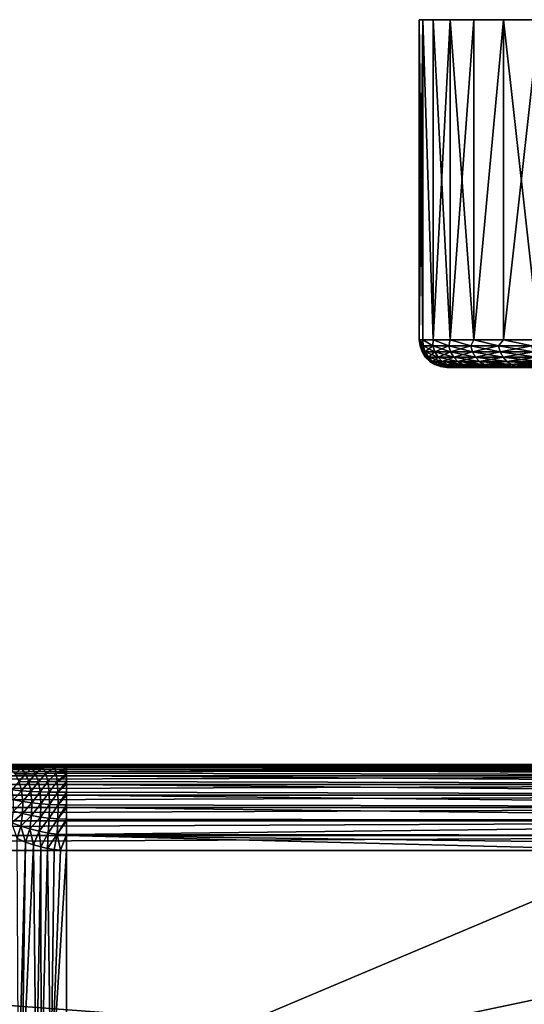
# Model space of a CAD drawing. Header units: metres. Extents: x -105 to 105, y -71 to 59.
# Tile 106 of 117: x 23 to 51, y 5 to 59. Entities that reach past the tile are written whole.
import ezdxf

# ---------------------------------------------------------------- set-up
doc = ezdxf.new("R2010")
doc.units = ezdxf.units.M
doc.layers.add('solid_WAMAS_150_SW0001', color=7, linetype='CONTINUOUS')

msp = doc.modelspace()

# ---------------------------------------------------------------- linework, layer by layer
at = {"layer": 'solid_WAMAS_150_SW0001'}
for points in [[(104.81134, 58.950001, -3.359189), (45.18866, 58.950001, -3.359175), (45, 58.950001)], [(45, 41.450001), (45, 58.950001), (45.18866, 58.950001, -3.359175)], [(105, 58.950001), (104.81134, 58.950001, -3.359189), (45, 58.950001)], [(45.18866, 58.950001, 3.359189), (105, 58.950001), (45, 58.950001)], [(45.188633, 41.450001, 3.358934), (45.18866, 58.950001, 3.359189), (45, 58.950001)], [(45.188633, 41.450001, 3.358934), (45, 58.950001), (45, 41.450001)], [(45, 41.450001), (45.18866, 58.950001, -3.359175), (45.188637, 41.450001, -3.358948)], [(45.188633, 41.450001, 3.358934), (45.752163, 41.450001, 6.675627), (45.18866, 58.950001, 3.359189)], [(45.188637, 41.450001, -3.358948), (45.18866, 58.950001, -3.359175), (45.752167, 41.450001, -6.675641)], [(104.24778, 58.950001, -6.675854), (45.752213, 58.950001, -6.675834), (45.18866, 58.950001, -3.359175)], [(45.752167, 41.450001, -6.675641), (45.18866, 58.950001, -3.359175), (45.752213, 58.950001, -6.675834)], [(104.81134, 58.950001, -3.359189), (104.24778, 58.950001, -6.675854), (45.18866, 58.950001, -3.359175)], [(45.18866, 58.950001, 3.359189), (104.81134, 58.950001, 3.359175), (105, 58.950001)], [(45.18866, 58.950001, 3.359189), (45.752216, 58.950001, 6.675854), (104.81134, 58.950001, 3.359175)], [(45.752163, 41.450001, 6.675627), (45.752216, 58.950001, 6.675854), (45.18866, 58.950001, 3.359189)], [(45.752163, 41.450001, 6.675627), (46.683498, 41.450001, 9.90837), (45.752216, 58.950001, 6.675854)], [(45.752167, 41.450001, -6.675641), (45.752213, 58.950001, -6.675834), (46.683495, 58.950001, -9.908349)], [(45.752167, 41.450001, -6.675641), (46.683495, 58.950001, -9.908349), (46.683506, 41.450001, -9.908383)], [(103.316498, 58.950001, -9.908372), (46.683495, 58.950001, -9.908349), (45.752213, 58.950001, -6.675834)], [(104.24778, 58.950001, -6.675854), (103.316498, 58.950001, -9.908372), (45.752213, 58.950001, -6.675834)], [(45.752216, 58.950001, 6.675854), (104.247787, 58.950001, 6.675834), (104.81134, 58.950001, 3.359175)], [(45.752216, 58.950001, 6.675854), (46.683502, 58.950001, 9.908372), (104.247787, 58.950001, 6.675834)], [(46.683498, 41.450001, 9.90837), (46.683502, 58.950001, 9.908372), (45.752216, 58.950001, 6.675854)], [(102.029167, 58.950001, -13.016296), (47.970814, 58.950001, -13.016264), (46.683495, 58.950001, -9.908349)], [(46.683506, 41.450001, -9.908383), (46.683495, 58.950001, -9.908349), (47.970814, 58.950001, -13.016264)], [(103.316498, 58.950001, -9.908372), (102.029167, 58.950001, -13.016296), (46.683495, 58.950001, -9.908349)], [(46.683498, 41.450001, 9.90837), (47.970932, 41.450001, 13.01651), (46.683502, 58.950001, 9.908372)], [(46.683502, 58.950001, 9.908372), (103.316505, 58.950001, 9.908349), (104.247787, 58.950001, 6.675834)], [(46.683502, 58.950001, 9.908372), (47.970829, 58.950001, 13.016296), (103.316505, 58.950001, 9.908349)], [(47.970932, 41.450001, 13.01651), (47.970829, 58.950001, 13.016296), (46.683502, 58.950001, 9.908372)], [(46.683506, 41.450001, -9.908383), (47.970814, 58.950001, -13.016264), (47.97094, 41.450001, -13.016523)], [(100.40181, 58.950001, -15.960825), (49.598156, 58.950001, -15.960774), (47.970814, 58.950001, -13.016264)], [(47.97094, 41.450001, -13.016523), (47.970814, 58.950001, -13.016264), (49.598156, 58.950001, -15.960774)], [(102.029167, 58.950001, -13.016296), (100.40181, 58.950001, -15.960825), (47.970814, 58.950001, -13.016264)], [(47.970829, 58.950001, 13.016296), (102.029182, 58.950001, 13.016264), (103.316505, 58.950001, 9.908349)], [(47.970829, 58.950001, 13.016296), (49.59819, 58.950001, 15.960825), (102.029182, 58.950001, 13.016264)], [(47.970932, 41.450001, 13.01651), (49.59819, 58.950001, 15.960825), (47.970829, 58.950001, 13.016296)], [(47.970932, 41.450001, 13.01651), (49.598274, 41.450001, 15.96096), (49.59819, 58.950001, 15.960825)], [(47.97094, 41.450001, -13.016523), (49.598156, 58.950001, -15.960774), (49.598282, 41.450001, -15.960972)], [(98.454857, 58.950001, -18.704807), (51.545109, 58.950001, -18.704767), (49.598156, 58.950001, -15.960774)], [(49.598282, 41.450001, -15.960972), (49.598156, 58.950001, -15.960774), (51.545109, 58.950001, -18.704767)], [(100.40181, 58.950001, -15.960825), (98.454857, 58.950001, -18.704807), (49.598156, 58.950001, -15.960774)], [(49.59819, 58.950001, 15.960825), (100.40184, 58.950001, 15.960774), (102.029182, 58.950001, 13.016264)], [(49.59819, 58.950001, 15.960825), (51.545143, 58.950001, 18.704807), (100.40184, 58.950001, 15.960774)], [(51.545055, 41.450001, 18.704691), (51.545143, 58.950001, 18.704807), (49.59819, 58.950001, 15.960825)], [(49.598274, 41.450001, 15.96096), (51.545055, 41.450001, 18.704691), (49.59819, 58.950001, 15.960825)], [(49.598282, 41.450001, -15.960972), (51.545109, 58.950001, -18.704767), (51.545063, 41.450001, -18.704702)], [(45.037609, 41.116219), (45, 41.450001), (45.188637, 41.450001, -3.358948)], [(45.213249, 41.116219, 3.239504), (45, 41.450001), (45.037609, 41.116219)], [(45.213249, 41.116219, 3.239504), (45.188633, 41.450001, 3.358934), (45, 41.450001)], [(45.213249, 41.116219, -3.239504), (45.037609, 41.116219), (45.188637, 41.450001, -3.358948)], [(45.738113, 41.116219, 6.441029), (45.752163, 41.450001, 6.675627), (45.188633, 41.450001, 3.358934)], [(45.213249, 41.116219, 3.239504), (45.738113, 41.116219, 6.441029), (45.188633, 41.450001, 3.358934)], [(45.738113, 41.116219, -6.441029), (45.188637, 41.450001, -3.358948), (45.752167, 41.450001, -6.675641)], [(45.738113, 41.116219, -6.441029), (45.213249, 41.116219, -3.239504), (45.188637, 41.450001, -3.358948)], [(46.606045, 41.116219, -9.567038), (45.738113, 41.116219, -6.441029), (45.752167, 41.450001, -6.675641)], [(45.738113, 41.116219, 6.441029), (46.606045, 41.116219, 9.567038), (45.752163, 41.450001, 6.675627)], [(46.606045, 41.116219, 9.567038), (46.683498, 41.450001, 9.90837), (45.752163, 41.450001, 6.675627)], [(46.606045, 41.116219, -9.567038), (45.752167, 41.450001, -6.675641), (46.683506, 41.450001, -9.908383)], [(47.80687, 41.116219, -12.580882), (46.606045, 41.116219, -9.567038), (46.683506, 41.450001, -9.908383)], [(46.606045, 41.116219, 9.567038), (47.80687, 41.116219, 12.580882), (46.683498, 41.450001, 9.90837)], [(47.80687, 41.116219, 12.580882), (47.970932, 41.450001, 13.01651), (46.683498, 41.450001, 9.90837)], [(47.80687, 41.116219, -12.580882), (46.683506, 41.450001, -9.908383), (47.97094, 41.450001, -13.016523)], [(49.326511, 41.116219, -15.447227), (47.80687, 41.116219, -12.580882), (47.97094, 41.450001, -13.016523)], [(47.80687, 41.116219, 12.580882), (49.326511, 41.116219, 15.447227), (47.970932, 41.450001, 13.01651)], [(49.326511, 41.116219, 15.447227), (49.598274, 41.450001, 15.96096), (47.970932, 41.450001, 13.01651)], [(49.326511, 41.116219, -15.447227), (47.97094, 41.450001, -13.016523), (49.598282, 41.450001, -15.960972)], [(51.147148, 41.116219, -18.132467), (49.326511, 41.116219, -15.447227), (49.598282, 41.450001, -15.960972)], [(49.326511, 41.116219, 15.447227), (51.147148, 41.116219, 18.132467), (49.598274, 41.450001, 15.96096)], [(51.147148, 41.116219, 18.132467), (51.545055, 41.450001, 18.704691), (49.598274, 41.450001, 15.96096)], [(51.147148, 41.116219, -18.132467), (49.598282, 41.450001, -15.960972), (51.545063, 41.450001, -18.704702)], [(45.148693, 40.79887), (45.037609, 41.116219), (45.213249, 41.116219, -3.239504)], [(45.323681, 40.79887, 3.227494), (45.037609, 41.116219), (45.148693, 40.79887)], [(45.323681, 40.79887, 3.227494), (45.213249, 41.116219, 3.239504), (45.037609, 41.116219)], [(45.323681, 40.79887, -3.227494), (45.148693, 40.79887), (45.213249, 41.116219, -3.239504)], [(45.323681, 40.79887, -3.227494), (45.213249, 41.116219, -3.239504), (45.738113, 41.116219, -6.441029)], [(45.8466, 40.79887, 6.417149), (45.738113, 41.116219, 6.441029), (45.213249, 41.116219, 3.239504)], [(45.8466, 40.79887, 6.417149), (45.213249, 41.116219, 3.239504), (45.323681, 40.79887, 3.227494)], [(45.323681, 40.79887, -3.227494), (45.738113, 41.116219, -6.441029), (45.8466, 40.79887, -6.417149)], [(45.8466, 40.79887, -6.417149), (45.738113, 41.116219, -6.441029), (46.606045, 41.116219, -9.567038)], [(46.711315, 40.79887, 9.531569), (46.606045, 41.116219, 9.567038), (45.738113, 41.116219, 6.441029)], [(46.711315, 40.79887, 9.531569), (45.738113, 41.116219, 6.441029), (45.8466, 40.79887, 6.417149)], [(45.8466, 40.79887, -6.417149), (46.606045, 41.116219, -9.567038), (46.711315, 40.79887, -9.531569)], [(46.711315, 40.79887, -9.531569), (46.606045, 41.116219, -9.567038), (47.80687, 41.116219, -12.580882)], [(47.907688, 40.79887, 12.534239), (47.80687, 41.116219, 12.580882), (46.606045, 41.116219, 9.567038)], [(47.907688, 40.79887, 12.534239), (46.606045, 41.116219, 9.567038), (46.711315, 40.79887, 9.531569)], [(46.711315, 40.79887, -9.531569), (47.80687, 41.116219, -12.580882), (47.907688, 40.79887, -12.534239)], [(47.907688, 40.79887, -12.534239), (47.80687, 41.116219, -12.580882), (49.326511, 41.116219, -15.447227)], [(49.421692, 40.79887, 15.389956), (49.326511, 41.116219, 15.447227), (47.80687, 41.116219, 12.580882)], [(49.421692, 40.79887, 15.389956), (47.80687, 41.116219, 12.580882), (47.907688, 40.79887, 12.534239)], [(47.907688, 40.79887, -12.534239), (49.326511, 41.116219, -15.447227), (49.421692, 40.79887, -15.389956)], [(49.421692, 40.79887, -15.389956), (49.326511, 41.116219, -15.447227), (51.147148, 41.116219, -18.132467)], [(51.23558, 40.79887, 18.065241), (51.147148, 41.116219, 18.132467), (49.326511, 41.116219, 15.447227)], [(51.23558, 40.79887, 18.065241), (49.326511, 41.116219, 15.447227), (49.421692, 40.79887, 15.389956)], [(49.421692, 40.79887, -15.389956), (51.147148, 41.116219, -18.132467), (51.23558, 40.79887, -18.065241)], [(45.323681, 40.79887, -3.227494), (45.327671, 40.51424), (45.148693, 40.79887)], [(45.501614, 40.51424, 3.208143), (45.148693, 40.79887), (45.327671, 40.51424)], [(45.323681, 40.79887, 3.227494), (45.148693, 40.79887), (45.501614, 40.51424, 3.208143)], [(45.323681, 40.79887, -3.227494), (45.501614, 40.51424, -3.208143), (45.327671, 40.51424)], [(45.323681, 40.79887, -3.227494), (45.8466, 40.79887, -6.417149), (45.501614, 40.51424, -3.208143)], [(45.323681, 40.79887, 3.227494), (45.501614, 40.51424, 3.208143), (46.021397, 40.51424, 6.378673)], [(45.8466, 40.79887, 6.417149), (45.323681, 40.79887, 3.227494), (46.021397, 40.51424, 6.378673)], [(45.501614, 40.51424, -3.208143), (45.565556, 40.276623), (45.327671, 40.51424)], [(45.738102, 40.276623, 3.182423), (45.327671, 40.51424), (45.565556, 40.276623)], [(45.501614, 40.51424, 3.208143), (45.327671, 40.51424), (45.738102, 40.276623, 3.182423)], [(45.8466, 40.79887, -6.417149), (46.021397, 40.51424, -6.378673), (45.501614, 40.51424, -3.208143)], [(45.501614, 40.51424, -3.208143), (45.738102, 40.276623, -3.182423), (45.565556, 40.276623)], [(45.501614, 40.51424, -3.208143), (46.021397, 40.51424, -6.378673), (45.738102, 40.276623, -3.182423)], [(45.501614, 40.51424, 3.208143), (45.738102, 40.276623, 3.182423), (46.253716, 40.276623, 6.327536)], [(46.021397, 40.51424, 6.378673), (45.501614, 40.51424, 3.208143), (46.253716, 40.276623, 6.327536)], [(46.021397, 40.51424, -6.378673), (46.253716, 40.276623, -6.327536), (45.738102, 40.276623, -3.182423)], [(45.8466, 40.79887, -6.417149), (46.711315, 40.79887, -9.531569), (46.021397, 40.51424, -6.378673)], [(45.8466, 40.79887, 6.417149), (46.021397, 40.51424, 6.378673), (46.880924, 40.51424, 9.47442)], [(46.711315, 40.79887, 9.531569), (45.8466, 40.79887, 6.417149), (46.880924, 40.51424, 9.47442)], [(46.711315, 40.79887, -9.531569), (46.880924, 40.51424, -9.47442), (46.021397, 40.51424, -6.378673)], [(46.021397, 40.51424, -6.378673), (46.880924, 40.51424, -9.47442), (46.253716, 40.276623, -6.327536)], [(46.021397, 40.51424, 6.378673), (46.253716, 40.276623, 6.327536), (47.106354, 40.276623, 9.398463)], [(46.880924, 40.51424, 9.47442), (46.021397, 40.51424, 6.378673), (47.106354, 40.276623, 9.398463)], [(46.880924, 40.51424, -9.47442), (47.106354, 40.276623, -9.398463), (46.253716, 40.276623, -6.327536)], [(46.711315, 40.79887, -9.531569), (47.907688, 40.79887, -12.534239), (46.880924, 40.51424, -9.47442)], [(46.711315, 40.79887, 9.531569), (46.880924, 40.51424, 9.47442), (48.070126, 40.51424, 12.459086)], [(47.907688, 40.79887, 12.534239), (46.711315, 40.79887, 9.531569), (48.070126, 40.51424, 12.459086)], [(47.907688, 40.79887, -12.534239), (48.070126, 40.51424, -12.459086), (46.880924, 40.51424, -9.47442)], [(46.880924, 40.51424, -9.47442), (48.070126, 40.51424, -12.459086), (47.106354, 40.276623, -9.398463)], [(46.880924, 40.51424, 9.47442), (47.106354, 40.276623, 9.398463), (48.286022, 40.276623, 12.359202)], [(48.070126, 40.51424, 12.459086), (46.880924, 40.51424, 9.47442), (48.286022, 40.276623, 12.359202)], [(48.070126, 40.51424, -12.459086), (48.286022, 40.276623, -12.359202), (47.106354, 40.276623, -9.398463)], [(47.907688, 40.79887, -12.534239), (49.421692, 40.79887, -15.389956), (48.070126, 40.51424, -12.459086)], [(47.907688, 40.79887, 12.534239), (48.070126, 40.51424, 12.459086), (49.575054, 40.51424, 15.297683)], [(49.421692, 40.79887, 15.389956), (47.907688, 40.79887, 12.534239), (49.575054, 40.51424, 15.297683)], [(49.421692, 40.79887, -15.389956), (49.575054, 40.51424, -15.297683), (48.070126, 40.51424, -12.459086)], [(48.070126, 40.51424, -12.459086), (49.575054, 40.51424, -15.297683), (48.286022, 40.276623, -12.359202)], [(48.070126, 40.51424, 12.459086), (48.286022, 40.276623, 12.359202), (49.778885, 40.276623, 15.175041)], [(49.575054, 40.51424, 15.297683), (48.070126, 40.51424, 12.459086), (49.778885, 40.276623, 15.175041)], [(49.575054, 40.51424, -15.297683), (49.778885, 40.276623, -15.175041), (48.286022, 40.276623, -12.359202)], [(49.421692, 40.79887, -15.389956), (51.23558, 40.79887, -18.065241), (49.575054, 40.51424, -15.297683)], [(49.421692, 40.79887, 15.389956), (49.575054, 40.51424, 15.297683), (51.378067, 40.51424, 17.956928)], [(51.23558, 40.79887, 18.065241), (49.421692, 40.79887, 15.389956), (51.378067, 40.51424, 17.956928)], [(51.23558, 40.79887, -18.065241), (51.378067, 40.51424, -17.956928), (49.575054, 40.51424, -15.297683)], [(49.575054, 40.51424, -15.297683), (51.378067, 40.51424, -17.956928), (49.778885, 40.276623, -15.175041)], [(49.575054, 40.51424, 15.297683), (49.778885, 40.276623, 15.175041), (51.567444, 40.276623, 17.812967)], [(51.378067, 40.51424, 17.956928), (49.575054, 40.51424, 15.297683), (51.567444, 40.276623, 17.812967)], [(51.378067, 40.51424, -17.956928), (51.567444, 40.276623, -17.812967), (49.778885, 40.276623, -15.175041)], [(45.738102, 40.276623, -3.182423), (45.850388, 40.097961), (45.565556, 40.276623)], [(46.021263, 40.097961, 3.151628), (45.565556, 40.276623), (45.850388, 40.097961)], [(45.738102, 40.276623, 3.182423), (45.565556, 40.276623), (46.021263, 40.097961, 3.151628)], [(45.738102, 40.276623, -3.182423), (46.021263, 40.097961, -3.151628), (45.850388, 40.097961)], [(45.738102, 40.276623, -3.182423), (46.253716, 40.276623, -6.327536), (46.021263, 40.097961, -3.151628)], [(45.738102, 40.276623, 3.182423), (46.021263, 40.097961, 3.151628), (46.531891, 40.097961, 6.266305)], [(46.253716, 40.276623, 6.327536), (45.738102, 40.276623, 3.182423), (46.531891, 40.097961, 6.266305)], [(46.021263, 40.097961, -3.151628), (46.167858, 39.987236), (45.850388, 40.097961)], [(46.336876, 39.987236, 3.117303), (45.850388, 40.097961), (46.167858, 39.987236)], [(46.021263, 40.097961, 3.151628), (45.850388, 40.097961), (46.336876, 39.987236, 3.117303)], [(46.253716, 40.276623, -6.327536), (46.531891, 40.097961, -6.266305), (46.021263, 40.097961, -3.151628)], [(46.021263, 40.097961, -3.151628), (46.336876, 39.987236, -3.117303), (46.167858, 39.987236)], [(46.021263, 40.097961, -3.151628), (46.531891, 40.097961, -6.266305), (46.336876, 39.987236, -3.117303)], [(46.021263, 40.097961, 3.151628), (46.336876, 39.987236, 3.117303), (46.841938, 39.987236, 6.198058)], [(46.531891, 40.097961, 6.266305), (46.021263, 40.097961, 3.151628), (46.841938, 39.987236, 6.198058)], [(46.167858, 39.987236), (46.500053, 39.950001), (46.546261, 39.950001, 1.623175)], [(46.167858, 39.987236), (46.336876, 39.987236, -3.117303), (46.500053, 39.950001)], [(46.336876, 39.987236, 3.117303), (46.167858, 39.987236), (46.546261, 39.950001, 1.623175)], [(46.253716, 40.276623, -6.327536), (47.106354, 40.276623, -9.398463), (46.531891, 40.097961, -6.266305)], [(46.253716, 40.276623, 6.327536), (46.531891, 40.097961, 6.266305), (47.376278, 40.097961, 9.307516)], [(47.106354, 40.276623, 9.398463), (46.253716, 40.276623, 6.327536), (47.376278, 40.097961, 9.307516)], [(46.531891, 40.097961, -6.266305), (46.841938, 39.987236, -6.198058), (46.336876, 39.987236, -3.117303)], [(46.336876, 39.987236, -3.117303), (46.522594, 39.950001, -1.134178), (46.500053, 39.950001)], [(46.336876, 39.987236, 3.117303), (46.546261, 39.950001, 1.623175), (46.685162, 39.950001, 3.243448)], [(46.336876, 39.987236, 3.117303), (46.685162, 39.950001, 3.243448), (46.916275, 39.950001, 4.853278)], [(46.841938, 39.987236, 6.198058), (46.336876, 39.987236, 3.117303), (46.916275, 39.950001, 4.853278)], [(46.336876, 39.987236, -3.117303), (46.943424, 39.950001, -5.008792), (46.629681, 39.950001, -2.716182)], [(46.336876, 39.987236, -3.117303), (46.841938, 39.987236, -6.198058), (46.943424, 39.950001, -5.008792)], [(46.336876, 39.987236, -3.117303), (46.629681, 39.950001, -2.716182), (46.522594, 39.950001, -1.134178)], [(62.132324, 39.950001, 1.850103), (46.546261, 39.950001, 1.623175), (46.500053, 39.950001)], [(62, 39.950001), (46.500053, 39.950001), (46.522594, 39.950001, -1.134178)], [(62, 39.950001), (62.132324, 39.950001, 1.850103), (46.500053, 39.950001)], [(62.132324, 39.950001, -1.850103), (46.522594, 39.950001, -1.134178), (46.629681, 39.950001, -2.716182)], [(62.132324, 39.950001, -1.850103), (62, 39.950001), (46.522594, 39.950001, -1.134178)], [(47.106354, 40.276623, -9.398463), (47.376278, 40.097961, -9.307516), (46.531891, 40.097961, -6.266305)], [(46.531891, 40.097961, -6.266305), (47.376278, 40.097961, -9.307516), (46.841938, 39.987236, -6.198058)], [(46.531891, 40.097961, 6.266305), (46.841938, 39.987236, 6.198058), (47.677132, 39.987236, 9.206146)], [(47.376278, 40.097961, 9.307516), (46.531891, 40.097961, 6.266305), (47.677132, 39.987236, 9.206146)], [(62.132324, 39.950001, 1.850103), (46.685162, 39.950001, 3.243448), (46.546261, 39.950001, 1.623175)], [(62.526588, 39.950001, -3.662511), (46.629681, 39.950001, -2.716182), (46.943424, 39.950001, -5.008792)], [(62.526588, 39.950001, -3.662511), (62.132324, 39.950001, -1.850103), (46.629681, 39.950001, -2.716182)], [(62.526588, 39.950001, 3.662511), (46.916275, 39.950001, 4.853278), (46.685162, 39.950001, 3.243448)], [(62.132324, 39.950001, 1.850103), (62.526588, 39.950001, 3.662511), (46.685162, 39.950001, 3.243448)], [(47.376278, 40.097961, -9.307516), (47.677132, 39.987236, -9.206146), (46.841938, 39.987236, -6.198058)], [(46.841938, 39.987236, 6.198058), (46.916275, 39.950001, 4.853278), (47.238831, 39.950001, 6.447277)], [(46.841938, 39.987236, 6.198058), (47.238831, 39.950001, 6.447277), (47.651779, 39.950001, 8.020268)], [(47.677132, 39.987236, 9.206146), (46.841938, 39.987236, 6.198058), (47.651779, 39.950001, 8.020268)], [(46.841938, 39.987236, -6.198058), (47.674671, 39.950001, -8.097919), (46.943424, 39.950001, -5.008792)], [(46.841938, 39.987236, -6.198058), (47.677132, 39.987236, -9.206146), (47.674671, 39.950001, -8.097919)], [(63.174789, 39.950001, 5.400408), (47.238831, 39.950001, 6.447277), (46.916275, 39.950001, 4.853278)], [(62.526588, 39.950001, 3.662511), (63.174789, 39.950001, 5.400408), (46.916275, 39.950001, 4.853278)], [(63.174789, 39.950001, -5.400408), (46.943424, 39.950001, -5.008792), (47.674671, 39.950001, -8.097919)], [(63.174789, 39.950001, -5.400408), (62.526588, 39.950001, -3.662511), (46.943424, 39.950001, -5.008792)], [(47.106354, 40.276623, -9.398463), (48.286022, 40.276623, -12.359202), (47.376278, 40.097961, -9.307516)], [(47.106354, 40.276623, 9.398463), (47.376278, 40.097961, 9.307516), (48.544529, 40.097961, 12.239605)], [(48.286022, 40.276623, 12.359202), (47.106354, 40.276623, 9.398463), (48.544529, 40.097961, 12.239605)], [(64.063698, 39.950001, 7.028319), (47.651779, 39.950001, 8.020268), (47.238831, 39.950001, 6.447277)], [(63.174789, 39.950001, 5.400408), (64.063698, 39.950001, 7.028319), (47.238831, 39.950001, 6.447277)], [(48.286022, 40.276623, -12.359202), (48.544529, 40.097961, -12.239605), (47.376278, 40.097961, -9.307516)], [(47.376278, 40.097961, -9.307516), (48.544529, 40.097961, -12.239605), (47.677132, 39.987236, -9.206146)], [(47.376278, 40.097961, 9.307516), (47.677132, 39.987236, 9.206146), (48.832657, 39.987236, 12.106301)], [(48.544529, 40.097961, 12.239605), (47.376278, 40.097961, 9.307516), (48.832657, 39.987236, 12.106301)], [(47.677132, 39.987236, 9.206146), (47.651779, 39.950001, 8.020268), (48.153797, 39.950001, 9.567203)], [(65.175255, 39.950001, 8.513191), (48.153797, 39.950001, 9.567203), (47.651779, 39.950001, 8.020268)], [(64.063698, 39.950001, 7.028319), (65.175255, 39.950001, 8.513191), (47.651779, 39.950001, 8.020268)], [(47.677132, 39.987236, -9.206146), (48.181095, 39.950001, -9.643456), (47.674671, 39.950001, -8.097919)], [(65.175255, 39.950001, -8.513191), (47.674671, 39.950001, -8.097919), (48.181095, 39.950001, -9.643456)], [(64.063698, 39.950001, -7.028319), (63.174789, 39.950001, -5.400408), (47.674671, 39.950001, -8.097919)], [(65.175255, 39.950001, -8.513191), (64.063698, 39.950001, -7.028319), (47.674671, 39.950001, -8.097919)], [(48.544529, 40.097961, -12.239605), (48.832657, 39.987236, -12.106301), (47.677132, 39.987236, -9.206146)], [(47.677132, 39.987236, 9.206146), (48.153797, 39.950001, 9.567203), (48.743217, 39.950001, 11.082927)], [(48.832657, 39.987236, 12.106301), (47.677132, 39.987236, 9.206146), (48.743217, 39.950001, 11.082927)], [(47.677132, 39.987236, -9.206146), (48.832657, 39.987236, -12.106301), (48.181095, 39.950001, -9.643456)], [(67.971664, 39.950001, 10.93629), (48.743217, 39.950001, 11.082927), (48.153797, 39.950001, 9.567203)], [(66.486816, 39.950001, 9.824749), (67.971664, 39.950001, 10.93629), (48.153797, 39.950001, 9.567203)], [(65.175255, 39.950001, 8.513191), (66.486816, 39.950001, 9.824749), (48.153797, 39.950001, 9.567203)], [(48.832657, 39.987236, -12.106301), (48.774815, 39.950001, -11.157493), (48.181095, 39.950001, -9.643456)], [(66.486816, 39.950001, -9.824749), (48.181095, 39.950001, -9.643456), (48.774815, 39.950001, -11.157493)], [(66.486816, 39.950001, -9.824749), (65.175255, 39.950001, -8.513191), (48.181095, 39.950001, -9.643456)], [(48.286022, 40.276623, -12.359202), (49.778885, 40.276623, -15.175041), (48.544529, 40.097961, -12.239605)], [(48.286022, 40.276623, 12.359202), (48.544529, 40.097961, 12.239605), (50.022945, 40.097961, 15.028195)], [(49.778885, 40.276623, 15.175041), (48.286022, 40.276623, 12.359202), (50.022945, 40.097961, 15.028195)], [(49.778885, 40.276623, -15.175041), (50.022945, 40.097961, -15.028195), (48.544529, 40.097961, -12.239605)], [(48.544529, 40.097961, -12.239605), (50.022945, 40.097961, -15.028195), (48.832657, 39.987236, -12.106301)], [(48.544529, 40.097961, 12.239605), (48.832657, 39.987236, 12.106301), (50.294975, 39.987236, 14.864521)], [(50.022945, 40.097961, 15.028195), (48.544529, 40.097961, 12.239605), (50.294975, 39.987236, 14.864521)], [(48.832657, 39.987236, 12.106301), (48.743217, 39.950001, 11.082927), (49.418137, 39.950001, 12.562572)], [(71.337463, 39.950001, 12.473404), (49.418137, 39.950001, 12.562572), (48.743217, 39.950001, 11.082927)], [(69.599617, 39.950001, 11.825222), (71.337463, 39.950001, 12.473404), (48.743217, 39.950001, 11.082927)], [(67.971664, 39.950001, 10.93629), (69.599617, 39.950001, 11.825222), (48.743217, 39.950001, 11.082927)], [(48.832657, 39.987236, -12.106301), (49.453945, 39.950001, -12.635231), (48.774815, 39.950001, -11.157493)], [(69.599617, 39.950001, -11.825222), (48.774815, 39.950001, -11.157493), (49.453945, 39.950001, -12.635231)], [(67.971664, 39.950001, -10.93629), (66.486816, 39.950001, -9.824749), (48.774815, 39.950001, -11.157493)], [(69.599617, 39.950001, -11.825222), (67.971664, 39.950001, -10.93629), (48.774815, 39.950001, -11.157493)], [(50.022945, 40.097961, -15.028195), (50.294975, 39.987236, -14.864521), (48.832657, 39.987236, -12.106301)], [(48.832657, 39.987236, 12.106301), (49.418137, 39.950001, 12.562572), (50.17638, 39.950001, 14.00135)], [(50.294975, 39.987236, 14.864521), (48.832657, 39.987236, 12.106301), (50.17638, 39.950001, 14.00135)], [(48.832657, 39.987236, -12.106301), (50.294975, 39.987236, -14.864521), (49.453945, 39.950001, -12.635231)], [(75, 39.950001, 13), (50.17638, 39.950001, 14.00135), (49.418137, 39.950001, 12.562572)], [(73.149918, 39.950001, 12.867679), (75, 39.950001, 13), (49.418137, 39.950001, 12.562572)], [(71.337463, 39.950001, 12.473404), (73.149918, 39.950001, 12.867679), (49.418137, 39.950001, 12.562572)], [(50.294975, 39.987236, -14.864521), (50.216267, 39.950001, -14.071835), (49.453945, 39.950001, -12.635231)], [(73.149918, 39.950001, -12.867679), (49.453945, 39.950001, -12.635231), (50.216267, 39.950001, -14.071835)], [(71.337463, 39.950001, -12.473404), (69.599617, 39.950001, -11.825222), (49.453945, 39.950001, -12.635231)], [(73.149918, 39.950001, -12.867679), (71.337463, 39.950001, -12.473404), (49.453945, 39.950001, -12.635231)], [(49.778885, 40.276623, -15.175041), (51.567444, 40.276623, -17.812967), (50.022945, 40.097961, -15.028195)], [(49.778885, 40.276623, 15.175041), (50.022945, 40.097961, 15.028195), (51.794197, 40.097961, 17.640594)], [(51.567444, 40.276623, 17.812967), (49.778885, 40.276623, 15.175041), (51.794197, 40.097961, 17.640594)], [(51.567444, 40.276623, -17.812967), (51.794197, 40.097961, -17.640594), (50.022945, 40.097961, -15.028195)], [(50.022945, 40.097961, -15.028195), (51.794197, 40.097961, -17.640594), (50.294975, 39.987236, -14.864521)], [(50.022945, 40.097961, 15.028195), (50.294975, 39.987236, 14.864521), (52.046932, 39.987236, 17.448467)], [(51.794197, 40.097961, 17.640594), (50.022945, 40.097961, 15.028195), (52.046932, 39.987236, 17.448467)], [(50.294975, 39.987236, 14.864521), (50.17638, 39.950001, 14.00135), (51.015423, 39.950001, 15.394481)], [(99.78373, 39.950001, 14.071835), (51.015423, 39.950001, 15.394481), (50.17638, 39.950001, 14.00135)], [(75, 39.950001, 13), (99.78373, 39.950001, 14.071835), (50.17638, 39.950001, 14.00135)], [(50.294975, 39.987236, -14.864521), (51.059265, 39.950001, -15.462574), (50.216267, 39.950001, -14.071835)], [(50.216267, 39.950001, -14.071835), (98.984573, 39.950001, -15.394481), (99.823624, 39.950001, -14.00135)], [(75, 39.950001, -13), (50.216267, 39.950001, -14.071835), (99.823624, 39.950001, -14.00135)], [(50.216267, 39.950001, -14.071835), (51.059265, 39.950001, -15.462574), (98.984573, 39.950001, -15.394481)], [(75, 39.950001, -13), (73.149918, 39.950001, -12.867679), (50.216267, 39.950001, -14.071835)], [(51.794197, 40.097961, -17.640594), (52.046932, 39.987236, -17.448467), (50.294975, 39.987236, -14.864521)], [(50.294975, 39.987236, 14.864521), (51.015423, 39.950001, 15.394481), (51.932587, 39.950001, 16.737516)], [(52.046932, 39.987236, 17.448467), (50.294975, 39.987236, 14.864521), (51.932587, 39.950001, 16.737516)], [(50.294975, 39.987236, -14.864521), (52.046932, 39.987236, -17.448467), (51.059265, 39.950001, -15.462574)], [(-75.814568, 18.25, 10.86952), (-90, 18.25, 12.05), (90, 18.25, 12.05)], [(-90, 18.178596, 12.866146), (90, 18.25, 12.05), (-90, 18.25, 12.05)], [(90, 18.178596, 12.866146), (90, 18.25, 12.05), (-90, 18.178596, 12.866146)], [(90, 18.178596, 12.866146), (-90, 18.178596, 12.866146), (-90, 17.966555, 13.657495)], [(90, 17.966555, 13.657495), (90, 18.178596, 12.866146), (-90, 17.966555, 13.657495)], [(90, 17.966555, 13.657495), (-90, 17.966555, 13.657495), (-90, 17.620319, 14.4)], [(90, 17.620319, 14.4), (90, 17.966555, 13.657495), (-90, 17.620319, 14.4)], [(-74.185432, 18.25, 10.86952), (-75.814568, 18.25, 10.86952), (90, 18.25, 12.05)], [(-72.574532, 18.25, 10.626717), (-74.185432, 18.25, 10.86952), (90, 18.25, 12.05)], [(-71.017776, 18.25, 10.146522), (-72.574532, 18.25, 10.626717), (90, 18.25, 12.05)], [(-69.550003, 18.25, 9.439677), (-71.017776, 18.25, 10.146522), (90, 18.25, 12.05)], [(-68.203964, 18.25, 8.521966), (-69.550003, 18.25, 9.439677), (90, 18.25, 12.05)], [(-67.009727, 18.25, 7.413873), (-68.203964, 18.25, 8.521966), (90, 18.25, 12.05)], [(-65.994003, 18.25, 6.140199), (-67.009727, 18.25, 7.413873), (90, 18.25, 12.05)], [(-65.179436, 18.25, 4.729321), (-65.994003, 18.25, 6.140199), (90, 18.25, 12.05)], [(-64.584259, 18.25, 3.212844), (-65.179436, 18.25, 4.729321), (90, 18.25, 12.05)], [(-64.221741, 18.25, 1.624555), (-64.584259, 18.25, 3.212844), (90, 18.25, 12.05)], [(74.185432, 18.25, 10.86952), (-64.221741, 18.25, 1.624555), (90, 18.25, 12.05)], [(74.185432, 18.25, 10.86952), (-64.099998, 18.25), (-64.221741, 18.25, 1.624555)], [(72.574532, 18.25, 10.626717), (-57.793198, 18.25, -12.050066), (-64.099998, 18.25)], [(74.185432, 18.25, 10.86952), (72.574532, 18.25, 10.626717), (-64.099998, 18.25)], [(72.574532, 18.25, 10.626717), (-25.726921, 18.25, -12.050113), (-57.793198, 18.25, -12.050066)], [(72.574532, 18.25, 10.626717), (-24.917927, 18.25, -12.103674), (-25.726921, 18.25, -12.050113)], [(72.574532, 18.25, 10.626717), (-24.496164, 18.25, -12.172954), (-24.917927, 18.25, -12.103674)], [(72.574532, 18.25, 10.626717), (-24.065376, 18.25, -12.272448), (-24.496164, 18.25, -12.172954)], [(72.574532, 18.25, 10.626717), (-23.626657, 18.25, -12.403544), (-24.065376, 18.25, -12.272448)], [(72.574532, 18.25, 10.626717), (-23.181065, 18.25, -12.567706), (-23.626657, 18.25, -12.403544)], [(72.574532, 18.25, 10.626717), (-22.729717, 18.25, -12.766486), (-23.181065, 18.25, -12.567706)], [(72.574532, 18.25, 10.626717), (-22.273928, 18.25, -13.001479), (-22.729717, 18.25, -12.766486)], [(72.574532, 18.25, 10.626717), (-21.814255, 18.25, -13.274734), (-22.273928, 18.25, -13.001479)], [(72.574532, 18.25, 10.626717), (-21.350466, 18.25, -13.589092), (-21.814255, 18.25, -13.274734)], [(72.574532, 18.25, 10.626717), (-20.882088, 18.25, -13.948215), (-21.350466, 18.25, -13.589092)], [(72.574532, 18.25, 10.626717), (-20.407223, 18.25, -14.357742), (-20.882088, 18.25, -13.948215)], [(72.574532, 18.25, 10.626717), (-19.920738, 18.25, -14.827411), (-20.407223, 18.25, -14.357742)], [(72.574532, 18.25, 10.626717), (-19.410824, 18.25, -15.376492), (-19.920738, 18.25, -14.827411)], [(72.574532, 18.25, 10.626717), (-19.046295, 18.25, -15.805462), (-19.410824, 18.25, -15.376492)], [(72.574532, 18.25, 10.626717), (-18.659809, 18.25, -16.290936), (-19.046295, 18.25, -15.805462)], [(72.574532, 18.25, 10.626717), (-18.265509, 18.25, -16.815355), (-18.659809, 18.25, -16.290936)], [(71.017776, 18.25, 10.146522), (-17.9063, 18.25, -17.312187), (-18.265509, 18.25, -16.815355)], [(72.574532, 18.25, 10.626717), (71.017776, 18.25, 10.146522), (-18.265509, 18.25, -16.815355)], [(71.017776, 18.25, 10.146522), (-17.581409, 18.25, -17.768999), (-17.9063, 18.25, -17.312187)], [(71.017776, 18.25, 10.146522), (-17.281319, 18.25, -18.190563), (-17.581409, 18.25, -17.768999)], [(71.017776, 18.25, 10.146522), (-16.871252, 18.25, -18.754192), (-17.281319, 18.25, -18.190563)], [(71.017776, 18.25, 10.146522), (-16.509266, 18.25, -19.228603), (-16.871252, 18.25, -18.754192)], [(71.017776, 18.25, 10.146522), (-15.560551, 18.25, -20.352007), (-16.509266, 18.25, -19.228603)], [(71.017776, 18.25, 10.146522), (-14.0318, 18.25, -21.873718), (-15.560551, 18.25, -20.352007)], [(71.017776, 18.25, 10.146522), (-13.045781, 18.25, -22.70623), (-14.0318, 18.25, -21.873718)], [(71.017776, 18.25, 10.146522), (-12.010622, 18.25, -23.476282), (-13.045781, 18.25, -22.70623)], [(71.017776, 18.25, 10.146522), (-10.929827, 18.25, -24.181505), (-12.010622, 18.25, -23.476282)], [(71.017776, 18.25, 10.146522), (-9.807775, 18.25, -24.818993), (-10.929827, 18.25, -24.181505)], [(71.017776, 18.25, 10.146522), (-8.648756, 18.25, -25.386326), (-9.807775, 18.25, -24.818993)], [(71.017776, 18.25, 10.146522), (-7.457023, 18.25, -25.881424), (-8.648756, 18.25, -25.386326)], [(71.017776, 18.25, 10.146522), (-6.237159, 18.25, -26.302376), (-7.457023, 18.25, -25.881424)], [(71.017776, 18.25, 10.146522), (22.765793, 18.25, -12.74932), (-6.237159, 18.25, -26.302376)], [(23.248682, 18.038589, -13.989334), (22.665194, 18.029926, -14.299853), (22.960854, 18.21139, -13.29147)], [(22.933851, 17.73197, -14.912395), (22.665194, 18.029926, -14.299853), (23.248682, 18.038589, -13.989334)], [(71.017776, 18.25, 10.146522), (23.211617, 18.25, -12.555382), (22.765793, 18.25, -12.74932)], [(22.960854, 18.21139, -13.29147), (22.765793, 18.25, -12.74932), (23.211617, 18.25, -12.555382)], [(23.487701, 17.73291, -14.65952), (22.933851, 17.73197, -14.912395), (23.248682, 18.038589, -13.989334)], [(23.607155, 18.219641, -12.959612), (22.960854, 18.21139, -13.29147), (23.211617, 18.25, -12.555382)], [(23.248682, 18.038589, -13.989334), (22.960854, 18.21139, -13.29147), (23.607155, 18.219641, -12.959612)], [(71.017776, 18.25, 10.146522), (23.651634, 18.25, -12.395218), (23.211617, 18.25, -12.555382)], [(23.607155, 18.219641, -12.959612), (23.211617, 18.25, -12.555382), (23.651634, 18.25, -12.395218)], [(23.847208, 18.051542, -13.717657), (23.248682, 18.038589, -13.989334), (23.607155, 18.219641, -12.959612)], [(23.487701, 17.73291, -14.65952), (23.248682, 18.038589, -13.989334), (23.847208, 18.051542, -13.717657)], [(24.045385, 17.741829, -14.442446), (23.487701, 17.73291, -14.65952), (23.847208, 18.051542, -13.717657)], [(23.607155, 18.219641, -12.959612), (23.651634, 18.25, -12.395218), (24.08502, 18.25, -12.267237)], [(24.286057, 18.22728, -12.686304), (23.607155, 18.219641, -12.959612), (24.08502, 18.25, -12.267237)], [(23.847208, 18.051542, -13.717657), (23.607155, 18.219641, -12.959612), (24.286057, 18.22728, -12.686304)], [(71.017776, 18.25, 10.146522), (24.08502, 18.25, -12.267237), (23.651634, 18.25, -12.395218)], [(24.462051, 18.066154, -13.496583), (23.847208, 18.051542, -13.717657), (24.286057, 18.22728, -12.686304)], [(24.045385, 17.741829, -14.442446), (23.847208, 18.051542, -13.717657), (24.462051, 18.066154, -13.496583)], [(24.606565, 17.755676, -14.268726), (24.045385, 17.741829, -14.442446), (24.462051, 18.066154, -13.496583)], [(71.017776, 18.25, 10.146522), (24.510643, 18.25, -12.170074), (24.08502, 18.25, -12.267237)], [(24.286057, 18.22728, -12.686304), (24.08502, 18.25, -12.267237), (24.510643, 18.25, -12.170074)], [(24.286057, 18.22728, -12.686304), (24.510643, 18.25, -12.170074), (24.927124, 18.25, -12.102442)], [(24.996468, 18.2328, -12.497152), (24.286057, 18.22728, -12.686304), (24.927124, 18.25, -12.102442)], [(24.462051, 18.066154, -13.496583), (24.286057, 18.22728, -12.686304), (24.996468, 18.2328, -12.497152)], [(25.091547, 18.078587, -13.344974), (24.462051, 18.066154, -13.496583), (24.996468, 18.2328, -12.497152)], [(24.606565, 17.755676, -14.268726), (24.462051, 18.066154, -13.496583), (25.091547, 18.078587, -13.344974)], [(69.550003, 18.25, 9.439677), (24.927124, 18.25, -12.102442), (24.510643, 18.25, -12.170074)], [(71.017776, 18.25, 10.146522), (69.550003, 18.25, 9.439677), (24.510643, 18.25, -12.170074)], [(25.169199, 17.769327, -14.151168), (24.606565, 17.755676, -14.268726), (25.091547, 18.078587, -13.344974)], [(24.714582, 17.30661, -14.975947), (24.606565, 17.755676, -14.268726), (25.169199, 17.769327, -14.151168)], [(25.226734, 17.31575, -14.887768), (24.714582, 17.30661, -14.975947), (25.169199, 17.769327, -14.151168)], [(69.550003, 18.25, 9.439677), (25.333151, 18.25, -12.062943), (24.927124, 18.25, -12.102442)], [(24.996468, 18.2328, -12.497152), (24.927124, 18.25, -12.102442), (25.333151, 18.25, -12.062943)], [(24.996468, 18.2328, -12.497152), (25.333151, 18.25, -12.062943), (25.726921, 18.25, -12.050113)], [(24.996468, 18.2328, -12.497152), (25.726921, 18.25, -12.050113), (25.726921, 18.234947, -12.425961)], [(25.091547, 18.078587, -13.344974), (24.996468, 18.2328, -12.497152), (25.726921, 18.234947, -12.425961)], [(25.091547, 18.078587, -13.344974), (25.726921, 18.234947, -12.425961), (25.726921, 18.178598, -12.86624)], [(25.091547, 18.078587, -13.344974), (25.726921, 18.178598, -12.86624), (25.726923, 18.083982, -13.28824)], [(25.169199, 17.769327, -14.151168), (25.091547, 18.078587, -13.344974), (25.726923, 18.083982, -13.28824)], [(25.169199, 17.769327, -14.151168), (25.726923, 18.083982, -13.28824), (25.726923, 17.966562, -13.657569)], [(25.169199, 17.769327, -14.151168), (25.726923, 17.966562, -13.657569), (25.726923, 17.775728, -14.107568)], [(25.226734, 17.31575, -14.887768), (25.169199, 17.769327, -14.151168), (25.726923, 17.775728, -14.107568)], [(25.226734, 17.31575, -14.887768), (25.726923, 17.775728, -14.107568), (25.726923, 17.620335, -14.400057)], [(69.550003, 18.25, 9.439677), (25.726921, 18.25, -12.050113), (25.333151, 18.25, -12.062943)], [(65.179436, 18.25, 4.729321), (57.784313, 18.25, -12.050066), (25.726921, 18.25, -12.050113)], [(90, 18.178659, -12.865795), (25.726921, 18.25, -12.050113), (57.784313, 18.25, -12.050066)], [(65.994003, 18.25, 6.140199), (65.179436, 18.25, 4.729321), (25.726921, 18.25, -12.050113)], [(67.009727, 18.25, 7.413873), (65.994003, 18.25, 6.140199), (25.726921, 18.25, -12.050113)], [(68.203964, 18.25, 8.521966), (67.009727, 18.25, 7.413873), (25.726921, 18.25, -12.050113)], [(69.550003, 18.25, 9.439677), (68.203964, 18.25, 8.521966), (25.726921, 18.25, -12.050113)], [(25.726921, 18.234947, -12.425961), (25.726921, 18.25, -12.050113), (90, 18.178659, -12.865795)], [(25.726921, 18.178598, -12.86624), (25.726921, 18.234947, -12.425961), (90, 18.178659, -12.865795)], [(25.726921, 18.178598, -12.86624), (90, 18.178659, -12.865795), (90, 17.966593, -13.657395)], [(25.726923, 18.083982, -13.28824), (25.726921, 18.178598, -12.86624), (90, 17.966593, -13.657395)], [(25.726923, 17.966562, -13.657569), (25.726923, 18.083982, -13.28824), (90, 17.966593, -13.657395)], [(25.726923, 17.966562, -13.657569), (90, 17.966593, -13.657395), (90, 17.620434, -14.399803)], [(25.726923, 17.775728, -14.107568), (25.726923, 17.966562, -13.657569), (90, 17.620434, -14.399803)], [(25.726923, 17.620335, -14.400057), (25.726923, 17.775728, -14.107568), (90, 17.620434, -14.399803)], [(90, 17.620319, 14.4), (-90, 17.620319, 14.4), (-90, 17.15041, 15.071102)], [(90, 17.15041, 15.071102), (90, 17.620319, 14.4), (-90, 17.15041, 15.071102)], [(23.277906, 16.809769, -15.988135), (22.761614, 16.865469, -16.181501), (23.140478, 17.320492, -15.481739)], [(23.140478, 17.320492, -15.481739), (22.933851, 17.73197, -14.912395), (23.487701, 17.73291, -14.65952)], [(23.669622, 17.304953, -15.278777), (23.140478, 17.320492, -15.481739), (23.487701, 17.73291, -14.65952)], [(23.277906, 16.809769, -15.988135), (23.140478, 17.320492, -15.481739), (23.669622, 17.304953, -15.278777)], [(23.78813, 16.769566, -15.82562), (23.277906, 16.809769, -15.988135), (23.669622, 17.304953, -15.278777)], [(23.669622, 17.304953, -15.278777), (23.487701, 17.73291, -14.65952), (24.045385, 17.741829, -14.442446)], [(24.194807, 17.301243, -15.108833), (23.669622, 17.304953, -15.278777), (24.045385, 17.741829, -14.442446)], [(23.78813, 16.769566, -15.82562), (23.669622, 17.304953, -15.278777), (24.194807, 17.301243, -15.108833)], [(24.290293, 16.74507, -15.693702), (23.78813, 16.769566, -15.82562), (24.194807, 17.301243, -15.108833)], [(24.194807, 17.301243, -15.108833), (24.045385, 17.741829, -14.442446), (24.606565, 17.755676, -14.268726)], [(24.714582, 17.30661, -14.975947), (24.194807, 17.301243, -15.108833), (24.606565, 17.755676, -14.268726)], [(24.290293, 16.74507, -15.693702), (24.194807, 17.301243, -15.108833), (24.714582, 17.30661, -14.975947)], [(24.782356, 16.734541, -15.59371), (24.290293, 16.74507, -15.693702), (24.714582, 17.30661, -14.975947)], [(24.782356, 16.734541, -15.59371), (24.714582, 17.30661, -14.975947), (25.226734, 17.31575, -14.887768)], [(25.262154, 16.733593, -15.52922), (24.782356, 16.734541, -15.59371), (25.226734, 17.31575, -14.887768)], [(25.226734, 17.31575, -14.887768), (25.726923, 17.620335, -14.400057), (25.726923, 17.320875, -14.855516)], [(25.262154, 16.733593, -15.52922), (25.226734, 17.31575, -14.887768), (25.726923, 17.320875, -14.855516)], [(25.262154, 16.733593, -15.52922), (25.726923, 17.320875, -14.855516), (25.726923, 17.150434, -15.071142)], [(25.726923, 17.620335, -14.400057), (90, 17.620434, -14.399803), (90, 17.150732, -15.070717)], [(25.726923, 17.320875, -14.855516), (25.726923, 17.620335, -14.400057), (90, 17.150732, -15.070717)], [(25.726923, 17.150434, -15.071142), (25.726923, 17.320875, -14.855516), (90, 17.150732, -15.070717)], [(90, 17.15041, 15.071102), (-90, 17.15041, 15.071102), (-90, 16.571102, 15.650409)], [(90, 16.571102, 15.650409), (90, 17.15041, 15.071102), (-90, 16.571102, 15.650409)], [(22.837303, 16.307606, -16.57687), (22.761614, 16.865469, -16.181501), (23.277906, 16.809769, -15.988135)], [(23.341368, 16.217518, -16.414015), (22.837303, 16.307606, -16.57687), (23.277906, 16.809769, -15.988135)], [(23.341368, 16.217518, -16.414015), (23.277906, 16.809769, -15.988135), (23.78813, 16.769566, -15.82562)], [(23.839117, 16.145325, -16.281078), (23.341368, 16.217518, -16.414015), (23.78813, 16.769566, -15.82562)], [(23.839117, 16.145325, -16.281078), (23.78813, 16.769566, -15.82562), (24.290293, 16.74507, -15.693702)], [(24.328527, 16.092607, -16.17676), (23.839117, 16.145325, -16.281078), (24.290293, 16.74507, -15.693702)], [(24.328527, 16.092607, -16.17676), (24.290293, 16.74507, -15.693702), (24.782356, 16.734541, -15.59371)], [(24.807537, 16.059313, -16.100582), (24.328527, 16.092607, -16.17676), (24.782356, 16.734541, -15.59371)], [(24.807537, 16.059313, -16.100582), (24.782356, 16.734541, -15.59371), (25.262154, 16.733593, -15.52922)], [(25.274231, 16.043051, -16.053268), (24.807537, 16.059313, -16.100582), (25.262154, 16.733593, -15.52922)], [(25.262154, 16.733593, -15.52922), (25.726923, 17.150434, -15.071142), (25.726923, 16.735207, -15.506139)], [(25.274231, 16.043051, -16.053268), (25.262154, 16.733593, -15.52922), (25.726923, 16.735207, -15.506139)], [(25.274231, 16.043051, -16.053268), (25.726923, 16.735207, -15.506139), (25.726923, 16.571142, -15.650435)], [(25.726923, 17.150434, -15.071142), (90, 17.150732, -15.070717), (90, 16.57172, -15.649891)], [(25.726923, 16.735207, -15.506139), (25.726923, 17.150434, -15.071142), (90, 16.57172, -15.649891)], [(25.726923, 16.571142, -15.650435), (25.726923, 16.735207, -15.506139), (90, 16.57172, -15.649891)], [(90, 16.571102, 15.650409), (-90, 16.571102, 15.650409), (-90, 15.9, 16.120319)], [(90, 15.9, 16.120319), (90, 16.571102, 15.650409), (-90, 15.9, 16.120319)], [(22.833141, 15.694409, -16.888689), (22.837303, 16.307606, -16.57687), (23.341368, 16.217518, -16.414015)], [(23.328661, 15.564286, -16.744604), (22.833141, 15.694409, -16.888689), (23.341368, 16.217518, -16.414015)], [(23.328661, 15.564286, -16.744604), (23.341368, 16.217518, -16.414015), (23.839117, 16.145325, -16.281078)], [(23.82081, 15.453883, -16.629353), (23.328661, 15.564286, -16.744604), (23.839117, 16.145325, -16.281078)], [(23.82081, 15.453883, -16.629353), (23.839117, 16.145325, -16.281078), (24.328527, 16.092607, -16.17676)], [(25.274231, 16.043051, -16.053268), (25.726923, 16.571142, -15.650435), (25.726923, 16.03904, -16.036863)], [(25.726923, 16.571142, -15.650435), (90, 16.57172, -15.649891), (90, 15.900167, -16.120224)], [(25.726923, 16.03904, -16.036863), (25.726923, 16.571142, -15.650435), (90, 15.900167, -16.120224)], [(90, 15.9, 16.120319), (-90, 15.9, 16.120319), (-90, 15.157495, 16.466555)], [(90, 15.157495, 16.466555), (90, 15.9, 16.120319), (-90, 15.157495, 16.466555)], [(22.749273, 15.047155, -17.10614), (22.833141, 15.694409, -16.888689), (23.328661, 15.564286, -16.744604)], [(24.308186, 15.366488, -16.54125), (23.82081, 15.453883, -16.629353), (24.328527, 16.092607, -16.17676)], [(24.308186, 15.366488, -16.54125), (24.328527, 16.092607, -16.17676), (24.807537, 16.059313, -16.100582)], [(24.789249, 15.30435, -16.478981), (24.308186, 15.366488, -16.54125), (24.807537, 16.059313, -16.100582)], [(24.789249, 15.30435, -16.478981), (24.807537, 16.059313, -16.100582), (25.274231, 16.043051, -16.053268)], [(25.262545, 15.268081, -16.441732), (24.789249, 15.30435, -16.478981), (25.274231, 16.043051, -16.053268)], [(25.262545, 15.268081, -16.441732), (25.274231, 16.043051, -16.053268), (25.726923, 16.03904, -16.036863)], [(25.262545, 15.268081, -16.441732), (25.726923, 16.03904, -16.036863), (25.726923, 15.900057, -16.120335)], [(25.262545, 15.268081, -16.441732), (25.726923, 15.900057, -16.120335), (25.726923, 15.256526, -16.429279)], [(25.726923, 15.900057, -16.120335), (25.726923, 16.03904, -16.036863), (90, 15.900167, -16.120224)], [(25.726923, 15.900057, -16.120335), (90, 15.900167, -16.120224), (90, 15.157359, -16.466606)], [(25.726923, 15.256526, -16.429279), (25.726923, 15.900057, -16.120335), (90, 15.157359, -16.466606)], [(90, 15.157495, 16.466555), (-90, 15.157495, 16.466555), (-90, 14.366146, 16.678596)], [(90, 14.366146, 16.678596), (90, 15.157495, 16.466555), (-90, 14.366146, 16.678596)], [(23.240225, 14.872736, -16.968433), (22.749273, 15.047155, -17.10614), (23.328661, 15.564286, -16.744604)], [(23.240225, 14.872736, -16.968433), (23.328661, 15.564286, -16.744604), (23.82081, 15.453883, -16.629353)], [(23.733849, 14.719231, -16.85836), (23.240225, 14.872736, -16.968433), (23.82081, 15.453883, -16.629353)], [(23.733849, 14.719231, -16.85836), (23.82081, 15.453883, -16.629353), (24.308186, 15.366488, -16.54125)], [(24.229973, 14.591904, -16.774527), (23.733849, 14.719231, -16.85836), (24.308186, 15.366488, -16.54125)], [(24.229973, 14.591904, -16.774527), (24.308186, 15.366488, -16.54125), (24.789249, 15.30435, -16.478981)], [(24.72813, 14.495846, -16.715776), (24.229973, 14.591904, -16.774527), (24.789249, 15.30435, -16.478981)], [(24.72813, 14.495846, -16.715776), (24.789249, 15.30435, -16.478981), (25.262545, 15.268081, -16.441732)], [(25.227501, 14.435568, -16.681139), (24.72813, 14.495846, -16.715776), (25.262545, 15.268081, -16.441732)], [(25.227501, 14.435568, -16.681139), (25.262545, 15.268081, -16.441732), (25.726923, 15.256526, -16.429279)], [(25.227501, 14.435568, -16.681139), (25.726923, 15.256526, -16.429279), (25.726923, 15.157569, -16.466562)], [(25.227501, 14.435568, -16.681139), (25.726923, 15.157569, -16.466562), (25.726921, 14.414813, -16.669769)], [(25.726921, 14.414813, -16.669769), (25.726923, 15.157569, -16.466562), (90, 15.157359, -16.466606)], [(25.726921, 14.414813, -16.669769), (90, 15.157359, -16.466606), (90, 14.36593, -16.678635)], [(25.726923, 15.157569, -16.466562), (25.726923, 15.256526, -16.429279), (90, 15.157359, -16.466606)], [(23.240225, 14.872736, -16.968433), (23.033667, 14.192659, -17.08984), (22.749273, 15.047155, -17.10614)], [(23.240225, 14.872736, -16.968433), (23.495371, 14.005409, -16.978231), (23.033667, 14.192659, -17.08984)], [(23.733849, 14.719231, -16.85836), (23.495371, 14.005409, -16.978231), (23.240225, 14.872736, -16.968433)], [(23.733849, 14.719231, -16.85836), (23.924253, 13.855445, -16.896015), (23.495371, 14.005409, -16.978231)], [(24.229973, 14.591904, -16.774527), (23.924253, 13.855445, -16.896015), (23.733849, 14.719231, -16.85836)], [(24.229973, 14.591904, -16.774527), (24.324154, 13.739503, -16.836845), (23.924253, 13.855445, -16.896015)], [(24.72813, 14.495846, -16.715776), (24.324154, 13.739503, -16.836845), (24.229973, 14.591904, -16.774527)], [(90, 14.366146, 16.678596), (-90, 13.55, 16.75), (90, 13.55, 16.75)], [(90, 14.366146, 16.678596), (-90, 14.366146, 16.678596), (-90, 13.55, 16.75)], [(23.033667, 14.192659, -17.08984), (23.495371, 14.005409, -16.978231), (23.110659, 0, -17.069496)], [(23.495371, 14.005409, -16.978231), (23.28598, 0, -17.025785), (23.110659, 0, -17.069496)], [(23.495371, 14.005409, -16.978231), (23.924253, 13.855445, -16.896015), (23.28598, 0, -17.025785)], [(24.72813, 14.495846, -16.715776), (24.70048, 13.653715, -16.795742), (24.324154, 13.739503, -16.836845)], [(25.227501, 14.435568, -16.681139), (24.70048, 13.653715, -16.795742), (24.72813, 14.495846, -16.715776)], [(25.227501, 14.435568, -16.681139), (25.057402, 13.595065, -16.769167), (24.70048, 13.653715, -16.795742)], [(25.227501, 14.435568, -16.681139), (25.398685, 13.561126, -16.754541), (25.057402, 13.595065, -16.769167)], [(25.227501, 14.435568, -16.681139), (25.726921, 14.414813, -16.669769), (25.398685, 13.561126, -16.754541)], [(25.398685, 13.561126, -16.754541), (25.726921, 14.414813, -16.669769), (25.726921, 14.36624, -16.678598)], [(25.398685, 13.561126, -16.754541), (25.726921, 14.36624, -16.678598), (25.726921, 13.550113, -16.75)], [(25.726921, 14.36624, -16.678598), (25.726921, 14.414813, -16.669769), (90, 14.36593, -16.678635)], [(25.726921, 14.36624, -16.678598), (90, 14.36593, -16.678635), (90, 13.550002, -16.75)], [(57.784313, 13.550066, -16.75), (25.726921, 14.36624, -16.678598), (90, 13.550002, -16.75)], [(57.784313, 13.550066, -16.75), (25.726921, 13.550113, -16.75), (25.726921, 14.36624, -16.678598)], [(90, 0, 16.75), (90, 13.55, 16.75), (-90, 13.55, 16.75)], [(48.007751, 0, 16.75), (90, 0, 16.75), (-90, 13.55, 16.75)], [(3.498325, 0.543356, 16.75), (48.007751, 0, 16.75), (-90, 13.55, 16.75)], [(23.924253, 13.855445, -16.896015), (24.069775, 0, -16.872583), (23.28598, 0, -17.025785)], [(23.924253, 13.855445, -16.896015), (24.324154, 13.739503, -16.836845), (24.069775, 0, -16.872583)], [(24.324154, 13.739503, -16.836845), (24.346786, 0, -16.833982), (24.069775, 0, -16.872583)], [(24.324154, 13.739503, -16.836845), (24.70048, 13.653715, -16.795742), (24.346786, 0, -16.833982)], [(24.70048, 13.653715, -16.795742), (24.881283, 0, -16.780807), (24.346786, 0, -16.833982)], [(24.70048, 13.653715, -16.795742), (25.057402, 13.595065, -16.769167), (24.881283, 0, -16.780807)], [(25.057402, 13.595065, -16.769167), (25.398685, 13.561126, -16.754541), (24.881283, 0, -16.780807)], [(25.398685, 13.561126, -16.754541), (25.726921, 13.550113, -16.75), (24.881283, 0, -16.780807)], [(25.726921, 0, -16.75), (24.881283, 0, -16.780807), (25.726921, 13.550113, -16.75)], [(25.726921, 0, -16.75), (25.726921, 13.550113, -16.75), (57.784313, 13.550066, -16.75)], [(25.726921, 0, -16.75), (57.784313, 13.550066, -16.75), (90, 13.550002, -16.75)], [(25.726921, 0, -16.75), (90, 13.550002, -16.75), (90, 0, -16.75)]]:
    msp.add_3dface(points, dxfattribs=at)

doc.saveas('drawing.dxf')
